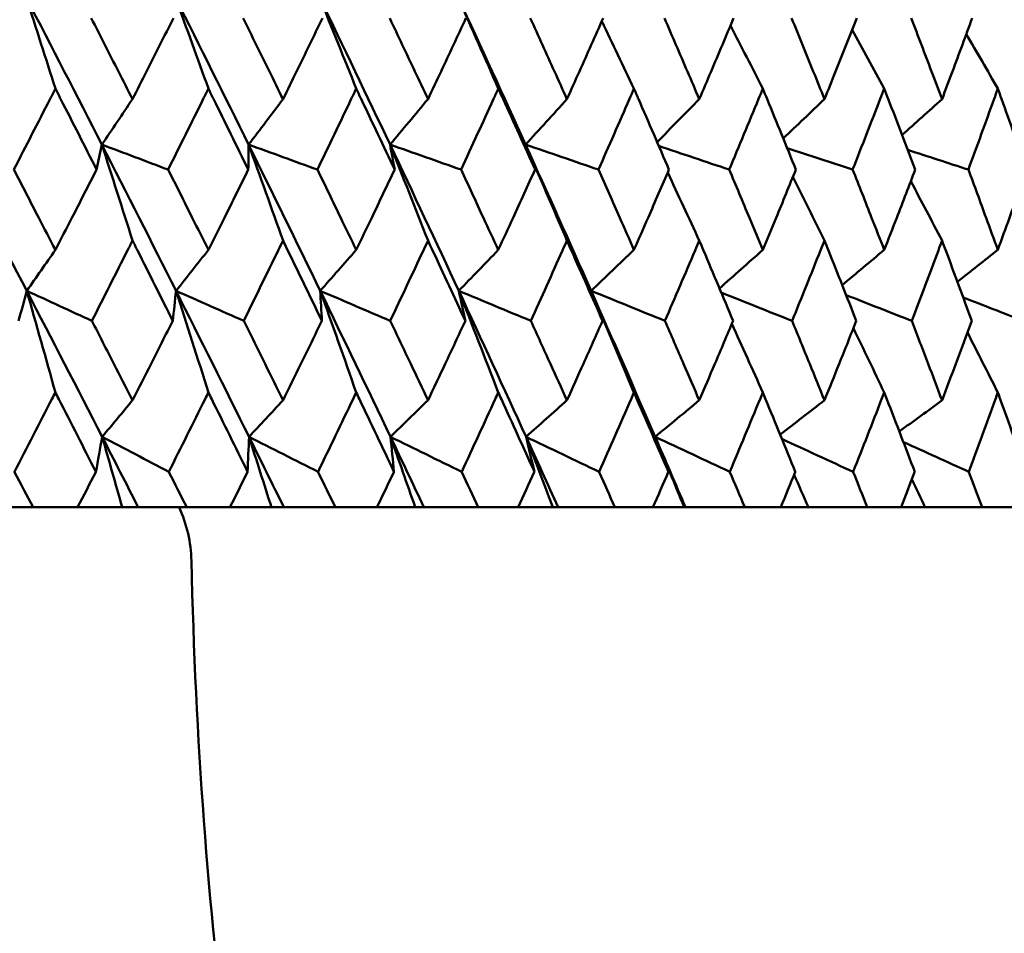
# Model space of a CAD drawing. Header units: millimetres. Extents: x 61 to 1929, y 482 to 2664.
# Tile 14 of 219: x 339 to 346, y 559 to 566. Entities that reach past the tile are written whole.
import ezdxf

# ---------------------------------------------------------------- set-up
doc = ezdxf.new("R2010")
doc.units = ezdxf.units.MM
doc.header["$LTSCALE"] = 10
doc.layers.add('Widoczne (ISO)', color=7, linetype='Continuous', lineweight=50)

msp = doc.modelspace()

# ---------------------------------------------------------------- linework, layer by layer
at = {"layer": 'Widoczne (ISO)'}
for p, q in [((339.1263, 562.2569), (338.795, 562.2569)), ((339.1263, 562.2569), (339.4526, 562.2569)), ((339.7784, 562.2569), (339.4526, 562.2569)), ((339.8961, 562.2569), (339.7784, 562.2569)), ((340.2509, 562.2569), (339.8961, 562.2569)), ((340.2509, 562.2569), (340.5669, 562.2569)), ((340.8703, 562.2569), (340.5669, 562.2569)), ((340.9613, 562.2569), (340.8703, 562.2569)), ((341.3381, 562.2569), (340.9613, 562.2569)), ((341.3381, 562.2569), (341.6426, 562.2569)), ((341.9223, 562.2569), (341.6426, 562.2569)), ((341.9862, 562.2569), (341.9223, 562.2569)), ((342.3836, 562.2569), (341.9862, 562.2569)), ((342.3836, 562.2569), (342.6753, 562.2569)), ((342.9303, 562.2569), (342.6753, 562.2569)), ((342.9669, 562.2569), (342.9303, 562.2569)), ((343.3832, 562.2569), (342.9669, 562.2569)), ((343.3832, 562.2569), (343.6611, 562.2569)), ((343.8903, 562.2569), (343.6611, 562.2569)), ((343.8995, 562.2569), (343.8903, 562.2569)), ((344.3332, 562.2569), (343.8995, 562.2569)), ((344.3332, 562.2569), (344.5961, 562.2569)), ((344.7986, 562.2569), (344.5961, 562.2569)), ((345.2296, 562.2569), (344.7986, 562.2569)), ((345.2296, 562.2569), (345.4764, 562.2569)), ((345.6515, 562.2569), (345.4764, 562.2569)), ((346.0689, 562.2569), (345.6515, 562.2569)), ((346.0689, 562.2569), (346.2988, 562.2569))]:
    msp.add_line(p, q, dxfattribs=at)
msp.add_circle((330.7742, 532.2569), 50, dxfattribs=at)
msp.add_arc((339.2855, 561.8422), 1, 1.31456, 24.49824, dxfattribs=at)
for points in [[(339.2898, 565.3196), (339.2197, 565.5406), (339.1493, 565.7611), (339.0786, 565.981)], [(339.0786, 565.981), (339.2636, 565.6241), (339.4473, 565.2672), (339.6298, 564.9102)], [(340.4093, 565.3196), (340.33, 565.5406), (340.2503, 565.7611), (340.1703, 565.981)], [(340.1703, 565.981), (340.3495, 565.6241), (340.5273, 565.2672), (340.7036, 564.9102)], [(341.4908, 565.3196), (341.4026, 565.5406), (341.3139, 565.7611), (341.2249, 565.981)], [(341.2249, 565.981), (341.3976, 565.6241), (341.5688, 565.2672), (341.7382, 564.9102)], [(342.5299, 565.3196), (342.4332, 565.5406), (342.3359, 565.7611), (342.2383, 565.981)], [(342.2383, 565.981), (342.4039, 565.6241), (342.5676, 565.2672), (342.7296, 564.9102)], [(343.5227, 565.3196), (343.4445, 565.4844), (343.366, 565.6488), (343.2872, 565.8129)], [(344.4652, 565.3196), (344.3866, 565.4737), (344.3078, 565.6275), (344.2287, 565.781)], [(345.3536, 565.3196), (345.2756, 565.4632), (345.1974, 565.6066), (345.119, 565.7497)], [(346.1845, 565.3196), (346.108, 565.4529), (346.0313, 565.586), (345.9543, 565.7189)], [(339.854, 565.2426), (339.7793, 565.1317), (339.7046, 565.0209), (339.6298, 564.9102)], [(340.9551, 565.2426), (340.8713, 565.1317), (340.7875, 565.0209), (340.7036, 564.9102)], [(342.0159, 565.2426), (341.9234, 565.1317), (341.8308, 565.0209), (341.7382, 564.9102)], [(343.0324, 565.2426), (342.9315, 565.1317), (342.8306, 565.0209), (342.7296, 564.9102)], [(344.0005, 565.2426), (343.8977, 565.1379), (343.795, 565.0333), (343.6921, 564.9289)], [(344.9164, 565.2426), (344.8158, 565.1468), (344.7152, 565.051), (344.6146, 564.9554)], [(345.7764, 565.2426), (345.6791, 565.1551), (345.5817, 565.0677), (345.4842, 564.9804)], [(338.521, 564.9102), (338.7087, 564.5536), (338.8953, 564.1969), (339.0806, 563.8404)], [(339.6298, 564.9102), (339.6171, 564.8493), (339.6044, 564.7883), (339.5916, 564.7273)], [(339.854, 564.2082), (339.7797, 564.4428), (339.7049, 564.6768), (339.6298, 564.9102)], [(339.6298, 564.9102), (339.7913, 564.8493), (339.9529, 564.7883), (340.1145, 564.7273)], [(339.6298, 564.9102), (339.812, 564.5536), (339.993, 564.1969), (340.1726, 563.8404)], [(340.7036, 564.9102), (340.7029, 564.8493), (340.7022, 564.7883), (340.7014, 564.7273)], [(340.9551, 564.2082), (340.8717, 564.4428), (340.7878, 564.6768), (340.7036, 564.9102)], [(340.7036, 564.9102), (340.8712, 564.8493), (341.0389, 564.7883), (341.2066, 564.7273)], [(340.7036, 564.9102), (340.8797, 564.5536), (341.0544, 564.1969), (341.2275, 563.8404)], [(342.0159, 564.2082), (341.9238, 564.4428), (341.8313, 564.6768), (341.7382, 564.9102)], [(341.7382, 564.9102), (341.9113, 564.8493), (342.0843, 564.7883), (342.2574, 564.7273)], [(341.7382, 564.9102), (341.9075, 564.5536), (342.0752, 564.1969), (342.2411, 563.8404)], [(341.7382, 564.9102), (341.7495, 564.8493), (341.7608, 564.7883), (341.772, 564.7273)], [(343.0324, 564.2082), (342.932, 564.4428), (342.831, 564.6768), (342.7296, 564.9102)], [(342.7296, 564.9102), (342.9074, 564.8493), (343.0851, 564.7883), (343.2629, 564.7273)], [(342.7296, 564.9102), (342.8914, 564.5536), (343.0514, 564.1969), (343.2095, 563.8404)], [(342.7296, 564.9102), (342.7528, 564.8493), (342.776, 564.7883), (342.7992, 564.7273)], [(343.7046, 564.8999), (343.8761, 564.8424), (344.0477, 564.7849), (344.2192, 564.7273)], [(344.6432, 564.8852), (344.8029, 564.8326), (344.9626, 564.78), (345.1224, 564.7273)], [(345.526, 564.8712), (345.6736, 564.8233), (345.8213, 564.7753), (345.9689, 564.7273)], [(344.0005, 564.2082), (343.9238, 564.3743), (343.8468, 564.5401), (343.7695, 564.7056)], [(344.9164, 564.2082), (344.8396, 564.3636), (344.7626, 564.5188), (344.6854, 564.6737)], [(345.7764, 564.2082), (345.7006, 564.3531), (345.6245, 564.4977), (345.5481, 564.6421)], [(339.2898, 564.1399), (339.2201, 564.0399), (339.1504, 563.9401), (339.0806, 563.8404)], [(340.4093, 564.1399), (340.3304, 564.0399), (340.2515, 563.9401), (340.1726, 563.8404)], [(341.4908, 564.1399), (341.403, 564.0399), (341.3153, 563.9401), (341.2275, 563.8404)], [(342.5299, 564.1399), (342.4337, 564.0399), (342.3374, 563.9401), (342.2411, 563.8404)], [(343.5227, 564.1399), (343.4184, 564.0399), (343.314, 563.9401), (343.2095, 563.8404)], [(344.4652, 564.1399), (344.3596, 564.0458), (344.254, 563.9517), (344.1484, 563.8578)], [(345.3536, 564.1399), (345.2511, 564.054), (345.1485, 563.9683), (345.0459, 563.8826)], [(346.1845, 564.1399), (346.086, 564.0618), (345.9875, 563.9839), (345.8889, 563.906)], [(339.0806, 563.8404), (339.0608, 563.7672), (339.0409, 563.694), (339.0209, 563.6208)], [(339.0806, 563.8404), (339.2393, 563.7672), (339.3981, 563.694), (339.5569, 563.6208)], [(339.0806, 563.8404), (339.2658, 563.4842), (339.4497, 563.1282), (339.6324, 562.7723)], [(339.2898, 563.0972), (339.2205, 563.3456), (339.1507, 563.5933), (339.0806, 563.8404)], [(340.1726, 563.8404), (340.1647, 563.7672), (340.1567, 563.694), (340.1487, 563.6208)], [(340.1726, 563.8404), (340.3376, 563.7672), (340.5027, 563.694), (340.6678, 563.6208)], [(340.1726, 563.8404), (340.352, 563.4842), (340.53, 563.1282), (340.7065, 562.7723)], [(340.4093, 563.0972), (340.3309, 563.3456), (340.252, 563.5933), (340.1726, 563.8404)], [(341.2275, 563.8404), (341.3982, 563.7672), (341.5689, 563.694), (341.7397, 563.6208)], [(341.2275, 563.8404), (341.4004, 563.4842), (341.5717, 563.1282), (341.7415, 562.7723)], [(341.4908, 563.0972), (341.4035, 563.3456), (341.3158, 563.5933), (341.2275, 563.8404)], [(341.2275, 563.8404), (341.2316, 563.7672), (341.2356, 563.694), (341.2395, 563.6208)], [(342.2411, 563.8404), (342.4168, 563.7672), (342.5925, 563.694), (342.7683, 563.6208)], [(342.2411, 563.8404), (342.4069, 563.4842), (342.5709, 563.1282), (342.7331, 562.7723)], [(342.5299, 563.0972), (342.4342, 563.3456), (342.338, 563.5933), (342.2411, 563.8404)], [(342.2411, 563.8404), (342.2572, 563.7672), (342.2731, 563.694), (342.289, 563.6208)], [(343.2095, 563.8404), (343.3895, 563.7672), (343.5695, 563.694), (343.7495, 563.6208)], [(343.2095, 563.8404), (343.3674, 563.4842), (343.5235, 563.1282), (343.6776, 562.7723)], [(343.5227, 563.0972), (343.4189, 563.3456), (343.3145, 563.5933), (343.2095, 563.8404)], [(343.2095, 563.8404), (343.2374, 563.7672), (343.2653, 563.694), (343.2931, 563.6208)], [(344.1612, 563.8275), (344.334, 563.7586), (344.5068, 563.6897), (344.6796, 563.6208)], [(345.075, 563.8092), (345.2349, 563.7464), (345.3948, 563.6836), (345.5547, 563.6208)], [(345.9311, 563.7918), (346.0779, 563.7348), (346.2248, 563.6778), (346.3716, 563.6208)], [(344.4652, 563.0972), (344.39, 563.2648), (344.3144, 563.4321), (344.2386, 563.5992)], [(345.3536, 563.0972), (345.2786, 563.2541), (345.2034, 563.4107), (345.1279, 563.567)], [(346.1845, 563.0972), (346.1107, 563.2434), (346.0366, 563.3893), (345.9622, 563.5351)], [(339.854, 563.0395), (339.7802, 562.9503), (339.7063, 562.8613), (339.6324, 562.7723)], [(340.9551, 563.0395), (340.8722, 562.9503), (340.7894, 562.8613), (340.7065, 562.7723)], [(342.0159, 563.0395), (341.9244, 562.9503), (341.833, 562.8613), (341.7415, 562.7723)], [(343.0324, 563.0395), (342.9327, 562.9503), (342.8329, 562.8613), (342.7331, 562.7723)], [(344.0005, 563.0395), (343.8929, 562.9503), (343.7852, 562.8613), (343.6776, 562.7723)], [(344.9164, 563.0395), (344.8083, 562.9557), (344.7002, 562.8721), (344.592, 562.7885)], [(345.7764, 563.0395), (345.6723, 562.9634), (345.5681, 562.8874), (345.4638, 562.8114)], [(339.6324, 562.7723), (339.6171, 562.687), (339.6017, 562.6016), (339.5862, 562.5162)], [(339.7784, 562.2569), (339.73, 562.429), (339.6813, 562.6008), (339.6324, 562.7723)], [(339.6324, 562.7723), (339.7948, 562.687), (339.9573, 562.6016), (340.1198, 562.5162)], [(339.6324, 562.7723), (339.7206, 562.6005), (339.8085, 562.4286), (339.8961, 562.2569)], [(340.7065, 562.7723), (340.7032, 562.687), (340.6997, 562.6016), (340.6962, 562.5162)], [(340.8703, 562.2569), (340.8159, 562.429), (340.7613, 562.6008), (340.7065, 562.7723)], [(340.7065, 562.7723), (340.8749, 562.687), (341.0432, 562.6016), (341.2117, 562.5162)], [(340.7065, 562.7723), (340.7918, 562.6005), (340.8767, 562.4286), (340.9613, 562.2569)], [(341.9223, 562.2569), (341.8623, 562.429), (341.802, 562.6008), (341.7415, 562.7723)], [(341.7415, 562.7723), (341.915, 562.687), (342.0887, 562.6016), (342.2623, 562.5162)], [(341.7415, 562.7723), (341.7501, 562.687), (341.7586, 562.6016), (341.767, 562.5162)], [(341.7415, 562.7723), (341.8234, 562.6005), (341.905, 562.4286), (341.9862, 562.2569)], [(342.9303, 562.2569), (342.8648, 562.429), (342.7991, 562.6008), (342.7331, 562.7723)], [(342.7331, 562.7723), (342.9113, 562.687), (343.0894, 562.6016), (343.2676, 562.5162)], [(342.7331, 562.7723), (342.7536, 562.687), (342.7741, 562.6016), (342.7944, 562.5162)], [(342.7331, 562.7723), (342.8115, 562.6005), (342.8894, 562.4286), (342.9669, 562.2569)], [(343.8903, 562.2569), (343.8197, 562.429), (343.7488, 562.6008), (343.6776, 562.7723)], [(343.6776, 562.7723), (343.8596, 562.687), (344.0416, 562.6016), (344.2236, 562.5162)], [(343.6776, 562.7723), (343.7099, 562.687), (343.7422, 562.6016), (343.7744, 562.5162)], [(343.6776, 562.7723), (343.752, 562.6005), (343.826, 562.4286), (343.8995, 562.2569)], [(344.605, 562.7567), (344.7788, 562.6766), (344.9527, 562.5964), (345.1265, 562.5162)], [(345.4933, 562.7345), (345.6532, 562.6617), (345.813, 562.589), (345.9728, 562.5162)], [(344.7986, 562.2569), (344.7638, 562.3361), (344.729, 562.4153), (344.6941, 562.4944)], [(345.6515, 562.2569), (345.6197, 562.3253), (345.5878, 562.3937), (345.5558, 562.462)]]:
    msp.add_open_spline(points, degree=3, dxfattribs=at)
for points, knots in [([(339.5525, 565.8348), (339.6188, 565.7051), (339.6849, 565.5754), (339.7853, 565.378), (339.8197, 565.3103), (339.854, 565.2426)], [0.01681985, 0.01681985, 0.01681985, 0.01681985, 0.06159108, 0.06159108, 0.08495433, 0.08495433, 0.08495433, 0.08495433]), ([(339.854, 565.2426), (339.8884, 565.3103), (339.9226, 565.378), (340.0224, 565.5753), (340.0878, 565.7051), (340.153, 565.8348)], [0.03825175, 0.03825175, 0.03825175, 0.03825175, 0.06160817, 0.06160817, 0.10638617, 0.10638617, 0.10638617, 0.10638617]), ([(340.6635, 565.8348), (340.7277, 565.7051), (340.7916, 565.5754), (340.8887, 565.378), (340.9219, 565.3103), (340.9551, 565.2426)], [0.01681985, 0.01681985, 0.01681985, 0.01681985, 0.06159108, 0.06159108, 0.08495433, 0.08495433, 0.08495433, 0.08495433]), ([(340.9551, 565.2426), (340.9882, 565.3103), (341.0213, 565.378), (341.1177, 565.5753), (341.1808, 565.7051), (341.2437, 565.8348)], [0.03825175, 0.03825175, 0.03825175, 0.03825175, 0.06160817, 0.06160817, 0.10638617, 0.10638617, 0.10638617, 0.10638617]), ([(341.7356, 565.8348), (341.7973, 565.7051), (341.8588, 565.5754), (341.9521, 565.378), (341.984, 565.3103), (342.0159, 565.2426)], [0.01681985, 0.01681985, 0.01681985, 0.01681985, 0.06159108, 0.06159108, 0.08495433, 0.08495433, 0.08495433, 0.08495433]), ([(342.0159, 565.2426), (342.0478, 565.3103), (342.0795, 565.378), (342.1721, 565.5753), (342.2327, 565.7051), (342.293, 565.8348)], [0.03825175, 0.03825175, 0.03825175, 0.03825175, 0.06160817, 0.06160817, 0.10638617, 0.10638617, 0.10638617, 0.10638617]), ([(342.7643, 565.8348), (342.8234, 565.7051), (342.8822, 565.5754), (342.9714, 565.378), (343.0019, 565.3103), (343.0324, 565.2426)], [0.01681985, 0.01681985, 0.01681985, 0.01681985, 0.06159108, 0.06159108, 0.08495433, 0.08495433, 0.08495433, 0.08495433]), ([(343.0324, 565.2426), (343.0628, 565.3103), (343.0932, 565.378), (343.1815, 565.5753), (343.2394, 565.7051), (343.2969, 565.8348)], [0.03825175, 0.03825175, 0.03825175, 0.03825175, 0.06160817, 0.06160817, 0.10638617, 0.10638617, 0.10638617, 0.10638617]), ([(343.7458, 565.8348), (343.802, 565.7051), (343.8579, 565.5754), (343.9426, 565.378), (343.9716, 565.3103), (344.0005, 565.2426)], [0.01681985, 0.01681985, 0.01681985, 0.01681985, 0.06159108, 0.06159108, 0.08495433, 0.08495433, 0.08495433, 0.08495433]), ([(344.0005, 565.2426), (344.0294, 565.3103), (344.0582, 565.378), (344.142, 565.5753), (344.1968, 565.7051), (344.2514, 565.8348)], [0.03825175, 0.03825175, 0.03825175, 0.03825175, 0.06160817, 0.06160817, 0.10638617, 0.10638617, 0.10638617, 0.10638617]), ([(344.6761, 565.8348), (344.7291, 565.7051), (344.7819, 565.5754), (344.8618, 565.378), (344.8891, 565.3103), (344.9164, 565.2426)], [0.01681985, 0.01681985, 0.01681985, 0.01681985, 0.06159108, 0.06159108, 0.08495433, 0.08495433, 0.08495433, 0.08495433]), ([(344.9164, 565.2426), (344.9436, 565.3103), (344.9708, 565.378), (345.0497, 565.5753), (345.1013, 565.7051), (345.1527, 565.8348)], [0.03825175, 0.03825175, 0.03825175, 0.03825175, 0.06160817, 0.06160817, 0.10638617, 0.10638617, 0.10638617, 0.10638617]), ([(345.5514, 565.8348), (345.6012, 565.7051), (345.6506, 565.5754), (345.7254, 565.378), (345.751, 565.3103), (345.7764, 565.2426)], [0.01681985, 0.01681985, 0.01681985, 0.01681985, 0.06159108, 0.06159108, 0.08495433, 0.08495433, 0.08495433, 0.08495433]), ([(345.7764, 565.2426), (345.8019, 565.3103), (345.8273, 565.378), (345.9011, 565.5753), (345.9493, 565.7051), (345.9972, 565.8348)], [0.03825175, 0.03825175, 0.03825175, 0.03825175, 0.06160817, 0.06160817, 0.10638617, 0.10638617, 0.10638617, 0.10638617]), ([(339.2898, 565.3196), (339.2769, 565.2945), (339.2641, 565.2693), (339.163, 565.0719), (339.0745, 564.8996), (338.9857, 564.7273)], [0.07597559, 0.07597559, 0.07597559, 0.07597559, 0.08464777, 0.08464777, 0.14401425, 0.14401425, 0.14401425, 0.14401425]), ([(339.5916, 564.7273), (339.5042, 564.8995), (339.4165, 565.0717), (339.3156, 565.2692), (339.3027, 565.2944), (339.2898, 565.3196)], [0.02530969, 0.02530969, 0.02530969, 0.02530969, 0.08465152, 0.08465152, 0.09334823, 0.09334823, 0.09334823, 0.09334823]), ([(340.4093, 565.3196), (340.3968, 565.2945), (340.3844, 565.2693), (340.2864, 565.0719), (340.2007, 564.8996), (340.1145, 564.7273)], [0.07597559, 0.07597559, 0.07597559, 0.07597559, 0.08464777, 0.08464777, 0.14401425, 0.14401425, 0.14401425, 0.14401425]), ([(340.7014, 564.7273), (340.6169, 564.8995), (340.532, 565.0717), (340.4343, 565.2692), (340.4218, 565.2944), (340.4093, 565.3196)], [0.02530969, 0.02530969, 0.02530969, 0.02530969, 0.08465152, 0.08465152, 0.09334823, 0.09334823, 0.09334823, 0.09334823]), ([(341.4908, 565.3196), (341.4788, 565.2945), (341.4667, 565.2693), (341.3724, 565.0719), (341.2896, 564.8996), (341.2066, 564.7273)], [0.07597559, 0.07597559, 0.07597559, 0.07597559, 0.08464777, 0.08464777, 0.14401425, 0.14401425, 0.14401425, 0.14401425]), ([(341.772, 564.7273), (341.6907, 564.8995), (341.609, 565.0717), (341.5148, 565.2692), (341.5028, 565.2944), (341.4908, 565.3196)], [0.02530969, 0.02530969, 0.02530969, 0.02530969, 0.08465152, 0.08465152, 0.09334823, 0.09334823, 0.09334823, 0.09334823]), ([(342.5299, 565.3196), (342.5184, 565.2945), (342.5069, 565.2693), (342.4165, 565.0719), (342.3371, 564.8996), (342.2574, 564.7273)], [0.07597559, 0.07597559, 0.07597559, 0.07597559, 0.08464777, 0.08464777, 0.14401425, 0.14401425, 0.14401425, 0.14401425]), ([(342.7992, 564.7273), (342.7214, 564.8995), (342.6432, 565.0717), (342.553, 565.2692), (342.5415, 565.2944), (342.5299, 565.3196)], [0.02530969, 0.02530969, 0.02530969, 0.02530969, 0.08465152, 0.08465152, 0.09334823, 0.09334823, 0.09334823, 0.09334823]), ([(343.5227, 565.3196), (343.5117, 565.2945), (343.5008, 565.2693), (343.4146, 565.0719), (343.339, 564.8996), (343.2629, 564.7273)], [0.07597559, 0.07597559, 0.07597559, 0.07597559, 0.08464777, 0.08464777, 0.14401425, 0.14401425, 0.14401425, 0.14401425]), ([(343.7789, 564.7273), (343.705, 564.8995), (343.6305, 565.0717), (343.5447, 565.2692), (343.5337, 565.2944), (343.5227, 565.3196)], [0.02530969, 0.02530969, 0.02530969, 0.02530969, 0.08465152, 0.08465152, 0.09334823, 0.09334823, 0.09334823, 0.09334823]), ([(344.4652, 565.3196), (344.4548, 565.2945), (344.4444, 565.2693), (344.3629, 565.0719), (344.2913, 564.8996), (344.2192, 564.7273)], [0.07597559, 0.07597559, 0.07597559, 0.07597559, 0.08464777, 0.08464777, 0.14401425, 0.14401425, 0.14401425, 0.14401425]), ([(344.7073, 564.7273), (344.6375, 564.8995), (344.5672, 565.0717), (344.486, 565.2692), (344.4756, 565.2944), (344.4652, 565.3196)], [0.02530969, 0.02530969, 0.02530969, 0.02530969, 0.08465152, 0.08465152, 0.09334823, 0.09334823, 0.09334823, 0.09334823]), ([(345.3536, 565.3196), (345.3439, 565.2945), (345.3341, 565.2693), (345.2575, 565.0719), (345.1902, 564.8996), (345.1224, 564.7273)], [0.07597559, 0.07597559, 0.07597559, 0.07597559, 0.08464777, 0.08464777, 0.14401425, 0.14401425, 0.14401425, 0.14401425]), ([(345.5808, 564.7273), (345.5153, 564.8995), (345.4494, 565.0717), (345.3731, 565.2692), (345.3634, 565.2944), (345.3536, 565.3196)], [0.02530969, 0.02530969, 0.02530969, 0.02530969, 0.08465152, 0.08465152, 0.09334823, 0.09334823, 0.09334823, 0.09334823]), ([(346.1845, 565.3196), (346.1754, 565.2945), (346.1663, 565.2693), (346.095, 565.0719), (346.0322, 564.8996), (345.9689, 564.7273)], [0.07597559, 0.07597559, 0.07597559, 0.07597559, 0.08464777, 0.08464777, 0.14401425, 0.14401425, 0.14401425, 0.14401425]), ([(346.3958, 564.7273), (346.335, 564.8995), (346.2736, 565.0717), (346.2027, 565.2692), (346.1936, 565.2944), (346.1845, 565.3196)], [0.02530969, 0.02530969, 0.02530969, 0.02530969, 0.08465152, 0.08465152, 0.09334823, 0.09334823, 0.09334823, 0.09334823]), ([(338.9857, 564.7273), (339.0466, 564.61), (339.1075, 564.4926), (339.2088, 564.2968), (339.2493, 564.2184), (339.2898, 564.1399)], [0.02104899, 0.02104899, 0.02104899, 0.02104899, 0.0615671, 0.0615671, 0.08866561, 0.08866561, 0.08866561, 0.08866561]), ([(339.2898, 564.1399), (339.3303, 564.2183), (339.3707, 564.2968), (339.4714, 564.4926), (339.5316, 564.61), (339.5916, 564.7273)], [0.03448054, 0.03448054, 0.03448054, 0.03448054, 0.06157222, 0.06157222, 0.10209717, 0.10209717, 0.10209717, 0.10209717]), ([(340.1145, 564.7273), (340.1737, 564.61), (340.2326, 564.4926), (340.3308, 564.2968), (340.3701, 564.2184), (340.4093, 564.1399)], [0.02104899, 0.02104899, 0.02104899, 0.02104899, 0.0615671, 0.0615671, 0.08866561, 0.08866561, 0.08866561, 0.08866561]), ([(340.4093, 564.1399), (340.4485, 564.2183), (340.4876, 564.2968), (340.5851, 564.4926), (340.6433, 564.61), (340.7014, 564.7273)], [0.03448054, 0.03448054, 0.03448054, 0.03448054, 0.06157222, 0.06157222, 0.10209717, 0.10209717, 0.10209717, 0.10209717]), ([(341.2066, 564.7273), (341.2636, 564.61), (341.3205, 564.4926), (341.4151, 564.2968), (341.453, 564.2184), (341.4908, 564.1399)], [0.02104899, 0.02104899, 0.02104899, 0.02104899, 0.0615671, 0.0615671, 0.08866561, 0.08866561, 0.08866561, 0.08866561]), ([(341.4908, 564.1399), (341.5285, 564.2183), (341.5662, 564.2968), (341.6601, 564.4926), (341.7161, 564.61), (341.772, 564.7273)], [0.03448054, 0.03448054, 0.03448054, 0.03448054, 0.06157222, 0.06157222, 0.10209717, 0.10209717, 0.10209717, 0.10209717]), ([(342.2574, 564.7273), (342.3121, 564.61), (342.3667, 564.4926), (342.4574, 564.2968), (342.4937, 564.2184), (342.5299, 564.1399)], [0.02104899, 0.02104899, 0.02104899, 0.02104899, 0.0615671, 0.0615671, 0.08866561, 0.08866561, 0.08866561, 0.08866561]), ([(342.5299, 564.1399), (342.5661, 564.2183), (342.6022, 564.2968), (342.6921, 564.4926), (342.7457, 564.61), (342.7992, 564.7273)], [0.03448054, 0.03448054, 0.03448054, 0.03448054, 0.06157222, 0.06157222, 0.10209717, 0.10209717, 0.10209717, 0.10209717]), ([(343.2629, 564.7273), (343.3152, 564.61), (343.3672, 564.4926), (343.4537, 564.2968), (343.4882, 564.2184), (343.5227, 564.1399)], [0.02104899, 0.02104899, 0.02104899, 0.02104899, 0.0615671, 0.0615671, 0.08866561, 0.08866561, 0.08866561, 0.08866561]), ([(343.5227, 564.1399), (343.5572, 564.2183), (343.5915, 564.2968), (343.6771, 564.4926), (343.7281, 564.61), (343.7789, 564.7273)], [0.03448054, 0.03448054, 0.03448054, 0.03448054, 0.06157222, 0.06157222, 0.10209717, 0.10209717, 0.10209717, 0.10209717]), ([(344.2192, 564.7273), (344.2687, 564.61), (344.318, 564.4926), (344.3998, 564.2968), (344.4325, 564.2184), (344.4652, 564.1399)], [0.02104899, 0.02104899, 0.02104899, 0.02104899, 0.0615671, 0.0615671, 0.08866561, 0.08866561, 0.08866561, 0.08866561]), ([(344.4652, 564.1399), (344.4978, 564.2183), (344.5303, 564.2968), (344.6111, 564.4926), (344.6594, 564.61), (344.7073, 564.7273)], [0.03448054, 0.03448054, 0.03448054, 0.03448054, 0.06157222, 0.06157222, 0.10209717, 0.10209717, 0.10209717, 0.10209717]), ([(345.1224, 564.7273), (345.1689, 564.61), (345.2153, 564.4926), (345.2922, 564.2968), (345.323, 564.2184), (345.3536, 564.1399)], [0.02104899, 0.02104899, 0.02104899, 0.02104899, 0.0615671, 0.0615671, 0.08866561, 0.08866561, 0.08866561, 0.08866561]), ([(345.3536, 564.1399), (345.3842, 564.2183), (345.4147, 564.2968), (345.4906, 564.4926), (345.5358, 564.61), (345.5808, 564.7273)], [0.03448054, 0.03448054, 0.03448054, 0.03448054, 0.06157222, 0.06157222, 0.10209717, 0.10209717, 0.10209717, 0.10209717]), ([(345.9689, 564.7273), (346.0124, 564.61), (346.0556, 564.4926), (346.1273, 564.2968), (346.156, 564.2184), (346.1845, 564.1399)], [0.02104899, 0.02104899, 0.02104899, 0.02104899, 0.0615671, 0.0615671, 0.08866561, 0.08866561, 0.08866561, 0.08866561]), ([(346.1845, 564.1399), (346.213, 564.2183), (346.2414, 564.2968), (346.312, 564.4926), (346.354, 564.61), (346.3958, 564.7273)], [0.03448054, 0.03448054, 0.03448054, 0.03448054, 0.06157222, 0.06157222, 0.10209717, 0.10209717, 0.10209717, 0.10209717]), ([(339.854, 564.2082), (339.8419, 564.184), (339.8297, 564.1599), (339.7309, 563.9641), (339.6441, 563.7924), (339.5569, 563.6208)], [0.0806421, 0.0806421, 0.0806421, 0.0806421, 0.08897282, 0.08897282, 0.14811965, 0.14811965, 0.14811965, 0.14811965]), ([(340.1487, 563.6208), (340.063, 563.7923), (339.977, 563.9639), (339.8785, 564.1597), (339.8663, 564.1839), (339.854, 564.2082)], [0.02983351, 0.02983351, 0.02983351, 0.02983351, 0.0889495, 0.0889495, 0.09731113, 0.09731113, 0.09731113, 0.09731113]), ([(340.9551, 564.2082), (340.9433, 564.184), (340.9315, 564.1599), (340.8361, 563.9641), (340.7521, 563.7924), (340.6678, 563.6208)], [0.0806421, 0.0806421, 0.0806421, 0.0806421, 0.08897282, 0.08897282, 0.14811965, 0.14811965, 0.14811965, 0.14811965]), ([(341.2395, 563.6208), (341.1569, 563.7923), (341.0738, 563.9639), (340.9787, 564.1597), (340.9669, 564.1839), (340.9551, 564.2082)], [0.02983351, 0.02983351, 0.02983351, 0.02983351, 0.0889495, 0.0889495, 0.09731113, 0.09731113, 0.09731113, 0.09731113]), ([(342.0159, 564.2082), (342.0046, 564.184), (341.9933, 564.1599), (341.9016, 563.9641), (341.8208, 563.7924), (341.7397, 563.6208)], [0.0806421, 0.0806421, 0.0806421, 0.0806421, 0.08897282, 0.08897282, 0.14811965, 0.14811965, 0.14811965, 0.14811965]), ([(342.289, 563.6208), (342.2097, 563.7923), (342.13, 563.9639), (342.0386, 564.1597), (342.0272, 564.1839), (342.0159, 564.2082)], [0.02983351, 0.02983351, 0.02983351, 0.02983351, 0.0889495, 0.0889495, 0.09731113, 0.09731113, 0.09731113, 0.09731113]), ([(343.0324, 564.2082), (343.0216, 564.184), (343.0108, 564.1599), (342.9232, 563.9641), (342.8459, 563.7924), (342.7683, 563.6208)], [0.0806421, 0.0806421, 0.0806421, 0.0806421, 0.08897282, 0.08897282, 0.14811965, 0.14811965, 0.14811965, 0.14811965]), ([(343.2931, 563.6208), (343.2175, 563.7923), (343.1414, 563.9639), (343.054, 564.1597), (343.0432, 564.1839), (343.0324, 564.2082)], [0.02983351, 0.02983351, 0.02983351, 0.02983351, 0.0889495, 0.0889495, 0.09731113, 0.09731113, 0.09731113, 0.09731113]), ([(344.0005, 564.2082), (343.9902, 564.184), (343.98, 564.1599), (343.8968, 563.9641), (343.8234, 563.7924), (343.7495, 563.6208)], [0.0806421, 0.0806421, 0.0806421, 0.0806421, 0.08897282, 0.08897282, 0.14811965, 0.14811965, 0.14811965, 0.14811965]), ([(344.2478, 563.6208), (344.1761, 563.7923), (344.1039, 563.9639), (344.021, 564.1597), (344.0108, 564.1839), (344.0005, 564.2082)], [0.02983351, 0.02983351, 0.02983351, 0.02983351, 0.0889495, 0.0889495, 0.09731113, 0.09731113, 0.09731113, 0.09731113]), ([(344.9164, 564.2082), (344.9067, 564.184), (344.897, 564.1599), (344.8186, 563.9641), (344.7493, 563.7924), (344.6796, 563.6208)], [0.0806421, 0.0806421, 0.0806421, 0.0806421, 0.08897282, 0.08897282, 0.14811965, 0.14811965, 0.14811965, 0.14811965]), ([(345.1493, 563.6208), (345.0818, 563.7923), (345.0139, 563.9639), (344.9358, 564.1597), (344.9261, 564.1839), (344.9164, 564.2082)], [0.02983351, 0.02983351, 0.02983351, 0.02983351, 0.0889495, 0.0889495, 0.09731113, 0.09731113, 0.09731113, 0.09731113]), ([(345.7764, 564.2082), (345.7674, 564.184), (345.7584, 564.1599), (345.685, 563.9641), (345.6201, 563.7924), (345.5547, 563.6208)], [0.0806421, 0.0806421, 0.0806421, 0.0806421, 0.08897282, 0.08897282, 0.14811965, 0.14811965, 0.14811965, 0.14811965]), ([(345.994, 563.6208), (345.9311, 563.7923), (345.8676, 563.9639), (345.7946, 564.1597), (345.7855, 564.1839), (345.7764, 564.2082)], [0.02983351, 0.02983351, 0.02983351, 0.02983351, 0.0889495, 0.0889495, 0.09731113, 0.09731113, 0.09731113, 0.09731113]), ([(339.5569, 563.6208), (339.6107, 563.516), (339.6643, 563.4111), (339.7634, 563.2173), (339.8087, 563.1284), (339.854, 563.0395)], [0.02528165, 0.02528165, 0.02528165, 0.02528165, 0.06150593, 0.06150593, 0.09223152, 0.09223152, 0.09223152, 0.09223152]), ([(339.854, 563.0395), (339.8993, 563.1284), (339.9445, 563.2173), (340.0428, 563.4111), (340.0958, 563.5159), (340.1487, 563.6208)], [0.03078053, 0.03078053, 0.03078053, 0.03078053, 0.06149921, 0.06149921, 0.09773041, 0.09773041, 0.09773041, 0.09773041]), ([(340.6678, 563.6208), (340.7198, 563.516), (340.7717, 563.4111), (340.8675, 563.2173), (340.9113, 563.1284), (340.9551, 563.0395)], [0.02528165, 0.02528165, 0.02528165, 0.02528165, 0.06150593, 0.06150593, 0.09223152, 0.09223152, 0.09223152, 0.09223152]), ([(340.9551, 563.0395), (340.9988, 563.1284), (341.0424, 563.2173), (341.1373, 563.4111), (341.1885, 563.5159), (341.2395, 563.6208)], [0.03078053, 0.03078053, 0.03078053, 0.03078053, 0.06149921, 0.06149921, 0.09773041, 0.09773041, 0.09773041, 0.09773041]), ([(341.7397, 563.6208), (341.7897, 563.516), (341.8397, 563.4111), (341.9317, 563.2173), (341.9738, 563.1284), (342.0159, 563.0395)], [0.02528165, 0.02528165, 0.02528165, 0.02528165, 0.06150593, 0.06150593, 0.09223152, 0.09223152, 0.09223152, 0.09223152]), ([(342.0159, 563.0395), (342.0579, 563.1284), (342.0998, 563.2173), (342.1909, 563.4111), (342.2401, 563.5159), (342.289, 563.6208)], [0.03078053, 0.03078053, 0.03078053, 0.03078053, 0.06149921, 0.06149921, 0.09773041, 0.09773041, 0.09773041, 0.09773041]), ([(342.7683, 563.6208), (342.8162, 563.516), (342.8639, 563.4111), (342.9519, 563.2173), (342.9922, 563.1284), (343.0324, 563.0395)], [0.02528165, 0.02528165, 0.02528165, 0.02528165, 0.06150593, 0.06150593, 0.09223152, 0.09223152, 0.09223152, 0.09223152]), ([(343.0324, 563.0395), (343.0725, 563.1284), (343.1126, 563.2173), (343.1995, 563.4111), (343.2464, 563.5159), (343.2931, 563.6208)], [0.03078053, 0.03078053, 0.03078053, 0.03078053, 0.06149921, 0.06149921, 0.09773041, 0.09773041, 0.09773041, 0.09773041]), ([(343.7495, 563.6208), (343.7951, 563.516), (343.8405, 563.4111), (343.9241, 563.2173), (343.9623, 563.1284), (344.0005, 563.0395)], [0.02528165, 0.02528165, 0.02528165, 0.02528165, 0.06150593, 0.06150593, 0.09223152, 0.09223152, 0.09223152, 0.09223152]), ([(344.0005, 563.0395), (344.0386, 563.1284), (344.0766, 563.2173), (344.1591, 563.4111), (344.2035, 563.5159), (344.2478, 563.6208)], [0.03078053, 0.03078053, 0.03078053, 0.03078053, 0.06149921, 0.06149921, 0.09773041, 0.09773041, 0.09773041, 0.09773041]), ([(344.6796, 563.6208), (344.7226, 563.516), (344.7655, 563.4111), (344.8443, 563.2173), (344.8804, 563.1284), (344.9164, 563.0395)], [0.02528165, 0.02528165, 0.02528165, 0.02528165, 0.06150593, 0.06150593, 0.09223152, 0.09223152, 0.09223152, 0.09223152]), ([(344.9164, 563.0395), (344.9523, 563.1284), (344.9881, 563.2173), (345.0658, 563.4111), (345.1076, 563.5159), (345.1493, 563.6208)], [0.03078053, 0.03078053, 0.03078053, 0.03078053, 0.06149921, 0.06149921, 0.09773041, 0.09773041, 0.09773041, 0.09773041]), ([(345.5547, 563.6208), (345.5951, 563.516), (345.6352, 563.4111), (345.7091, 563.2173), (345.7428, 563.1284), (345.7764, 563.0395)], [0.02528165, 0.02528165, 0.02528165, 0.02528165, 0.06150593, 0.06150593, 0.09223152, 0.09223152, 0.09223152, 0.09223152]), ([(345.7764, 563.0395), (345.8101, 563.1284), (345.8435, 563.2173), (345.9161, 563.4111), (345.9552, 563.5159), (345.994, 563.6208)], [0.03078053, 0.03078053, 0.03078053, 0.03078053, 0.06149921, 0.06149921, 0.09773041, 0.09773041, 0.09773041, 0.09773041]), ([(339.2898, 563.0972), (339.2815, 563.081), (339.2732, 563.0647), (339.174, 562.871), (339.0827, 562.6936), (338.9911, 562.5162)], [0.0853813, 0.0853813, 0.0853813, 0.0853813, 0.09097809, 0.09097809, 0.15214536, 0.15214536, 0.15214536, 0.15214536]), ([(339.5862, 562.5162), (339.4961, 562.6935), (339.4056, 562.8708), (339.3065, 563.0645), (339.2982, 563.0809), (339.2898, 563.0972)], [0.0297954, 0.0297954, 0.0297954, 0.0297954, 0.09092493, 0.09092493, 0.09655955, 0.09655955, 0.09655955, 0.09655955]), ([(340.4093, 563.0972), (340.4013, 563.081), (340.3932, 563.0647), (340.2971, 562.871), (340.2086, 562.6936), (340.1198, 562.5162)], [0.0853813, 0.0853813, 0.0853813, 0.0853813, 0.09097809, 0.09097809, 0.15214536, 0.15214536, 0.15214536, 0.15214536]), ([(340.6962, 562.5162), (340.609, 562.6935), (340.5215, 562.8708), (340.4255, 563.0645), (340.4174, 563.0809), (340.4093, 563.0972)], [0.0297954, 0.0297954, 0.0297954, 0.0297954, 0.09092493, 0.09092493, 0.09655955, 0.09655955, 0.09655955, 0.09655955]), ([(341.4908, 563.0972), (341.483, 563.081), (341.4752, 563.0647), (341.3826, 562.871), (341.2974, 562.6936), (341.2117, 562.5162)], [0.0853813, 0.0853813, 0.0853813, 0.0853813, 0.09097809, 0.09097809, 0.15214536, 0.15214536, 0.15214536, 0.15214536]), ([(341.767, 562.5162), (341.6831, 562.6935), (341.5988, 562.8708), (341.5064, 563.0645), (341.4986, 563.0809), (341.4908, 563.0972)], [0.0297954, 0.0297954, 0.0297954, 0.0297954, 0.09092493, 0.09092493, 0.09655955, 0.09655955, 0.09655955, 0.09655955]), ([(342.5299, 563.0972), (342.5225, 563.081), (342.5151, 563.0647), (342.4263, 562.871), (342.3445, 562.6936), (342.2623, 562.5162)], [0.0853813, 0.0853813, 0.0853813, 0.0853813, 0.09097809, 0.09097809, 0.15214536, 0.15214536, 0.15214536, 0.15214536]), ([(342.7944, 562.5162), (342.7141, 562.6935), (342.6335, 562.8708), (342.5449, 563.0645), (342.5374, 563.0809), (342.5299, 563.0972)], [0.0297954, 0.0297954, 0.0297954, 0.0297954, 0.09092493, 0.09092493, 0.09655955, 0.09655955, 0.09655955, 0.09655955]), ([(343.5227, 563.0972), (343.5156, 563.081), (343.5085, 563.0647), (343.424, 562.871), (343.3461, 562.6936), (343.2676, 562.5162)], [0.0853813, 0.0853813, 0.0853813, 0.0853813, 0.09097809, 0.09097809, 0.15214536, 0.15214536, 0.15214536, 0.15214536]), ([(343.7744, 562.5162), (343.6981, 562.6935), (343.6213, 562.8708), (343.537, 563.0645), (343.5298, 563.0809), (343.5227, 563.0972)], [0.0297954, 0.0297954, 0.0297954, 0.0297954, 0.09092493, 0.09092493, 0.09655955, 0.09655955, 0.09655955, 0.09655955]), ([(344.4652, 563.0972), (344.4585, 563.081), (344.4518, 563.0647), (344.3718, 562.871), (344.298, 562.6936), (344.2236, 562.5162)], [0.0853813, 0.0853813, 0.0853813, 0.0853813, 0.09097809, 0.09097809, 0.15214536, 0.15214536, 0.15214536, 0.15214536]), ([(344.703, 562.5162), (344.631, 562.6935), (344.5584, 562.8708), (344.4786, 563.0645), (344.4719, 563.0809), (344.4652, 563.0972)], [0.0297954, 0.0297954, 0.0297954, 0.0297954, 0.09092493, 0.09092493, 0.09655955, 0.09655955, 0.09655955, 0.09655955]), ([(345.3536, 563.0972), (345.3473, 563.081), (345.341, 563.0647), (345.2659, 562.871), (345.1965, 562.6936), (345.1265, 562.5162)], [0.0853813, 0.0853813, 0.0853813, 0.0853813, 0.09097809, 0.09097809, 0.15214536, 0.15214536, 0.15214536, 0.15214536]), ([(345.5767, 562.5162), (345.5092, 562.6935), (345.4412, 562.8708), (345.3663, 563.0645), (345.3599, 563.0809), (345.3536, 563.0972)], [0.0297954, 0.0297954, 0.0297954, 0.0297954, 0.09092493, 0.09092493, 0.09655955, 0.09655955, 0.09655955, 0.09655955]), ([(346.1845, 563.0972), (346.1786, 563.081), (346.1728, 563.0647), (346.1028, 562.871), (346.0381, 562.6936), (345.9728, 562.5162)], [0.0853813, 0.0853813, 0.0853813, 0.0853813, 0.09097809, 0.09097809, 0.15214536, 0.15214536, 0.15214536, 0.15214536]), ([(346.392, 562.5162), (346.3293, 562.6935), (346.266, 562.8708), (346.1963, 563.0645), (346.1904, 563.0809), (346.1845, 563.0972)], [0.0297954, 0.0297954, 0.0297954, 0.0297954, 0.09092493, 0.09092493, 0.09655955, 0.09655955, 0.09655955, 0.09655955]), ([(338.9911, 562.5162), (338.9914, 562.5156), (338.9917, 562.5151), (339.0368, 562.4287), (339.0816, 562.3428), (339.1263, 562.2569)], [0.02951568, 0.02951568, 0.02951568, 0.02951568, 0.02969929, 0.02969929, 0.05939589, 0.05939589, 0.05939589, 0.05939589]), ([(339.4526, 562.2569), (339.497, 562.3428), (339.5412, 562.4287), (339.5857, 562.5151), (339.5859, 562.5156), (339.5862, 562.5162)], [0, 0, 0, 0, 0.02969567, 0.02969567, 0.02988021, 0.02988021, 0.02988021, 0.02988021]), ([(340.1198, 562.5162), (340.1201, 562.5156), (340.1204, 562.5151), (340.1641, 562.4287), (340.2075, 562.3428), (340.2509, 562.2569)], [0.02951568, 0.02951568, 0.02951568, 0.02951568, 0.02969929, 0.02969929, 0.05939589, 0.05939589, 0.05939589, 0.05939589]), ([(340.5669, 562.2569), (340.6098, 562.3428), (340.6527, 562.4287), (340.6956, 562.5151), (340.6959, 562.5156), (340.6962, 562.5162)], [0, 0, 0, 0, 0.02969567, 0.02969567, 0.02988021, 0.02988021, 0.02988021, 0.02988021]), ([(341.2117, 562.5162), (341.2119, 562.5156), (341.2122, 562.5151), (341.2544, 562.4287), (341.2963, 562.3428), (341.3381, 562.2569)], [0.02951568, 0.02951568, 0.02951568, 0.02951568, 0.02969929, 0.02969929, 0.05939589, 0.05939589, 0.05939589, 0.05939589]), ([(341.6426, 562.2569), (341.6839, 562.3428), (341.7251, 562.4287), (341.7665, 562.5151), (341.7667, 562.5156), (341.767, 562.5162)], [0, 0, 0, 0, 0.02969567, 0.02969567, 0.02988021, 0.02988021, 0.02988021, 0.02988021]), ([(342.2623, 562.5162), (342.2626, 562.5156), (342.2628, 562.5151), (342.3033, 562.4287), (342.3435, 562.3428), (342.3836, 562.2569)], [0.02951568, 0.02951568, 0.02951568, 0.02951568, 0.02969929, 0.02969929, 0.05939589, 0.05939589, 0.05939589, 0.05939589]), ([(342.6753, 562.2569), (342.7149, 562.3428), (342.7543, 562.4287), (342.7939, 562.5151), (342.7941, 562.5156), (342.7944, 562.5162)], [0, 0, 0, 0, 0.02969567, 0.02969567, 0.02988021, 0.02988021, 0.02988021, 0.02988021]), ([(343.2676, 562.5162), (343.2678, 562.5156), (343.2681, 562.5151), (343.3067, 562.4287), (343.345, 562.3428), (343.3832, 562.2569)], [0.02951568, 0.02951568, 0.02951568, 0.02951568, 0.02969929, 0.02969929, 0.05939589, 0.05939589, 0.05939589, 0.05939589]), ([(343.6611, 562.2569), (343.6988, 562.3428), (343.7363, 562.4287), (343.7739, 562.5151), (343.7741, 562.5156), (343.7744, 562.5162)], [0, 0, 0, 0, 0.02969567, 0.02969567, 0.02988021, 0.02988021, 0.02988021, 0.02988021]), ([(344.2236, 562.5162), (344.2238, 562.5156), (344.2241, 562.5151), (344.2607, 562.4287), (344.297, 562.3428), (344.3332, 562.2569)], [0.02951568, 0.02951568, 0.02951568, 0.02951568, 0.02969929, 0.02969929, 0.05939589, 0.05939589, 0.05939589, 0.05939589]), ([(344.5961, 562.2569), (344.6316, 562.3428), (344.6671, 562.4287), (344.7026, 562.5151), (344.7028, 562.5156), (344.703, 562.5162)], [0, 0, 0, 0, 0.02969567, 0.02969567, 0.02988021, 0.02988021, 0.02988021, 0.02988021]), ([(345.1265, 562.5162), (345.1267, 562.5156), (345.1269, 562.5151), (345.1614, 562.4287), (345.1956, 562.3428), (345.2296, 562.2569)], [0.02951568, 0.02951568, 0.02951568, 0.02951568, 0.02969929, 0.02969929, 0.05939589, 0.05939589, 0.05939589, 0.05939589]), ([(345.4764, 562.2569), (345.5098, 562.3428), (345.543, 562.4287), (345.5763, 562.5151), (345.5765, 562.5156), (345.5767, 562.5162)], [0, 0, 0, 0, 0.02969567, 0.02969567, 0.02988021, 0.02988021, 0.02988021, 0.02988021]), ([(345.9728, 562.5162), (345.973, 562.5156), (345.9732, 562.5151), (346.0054, 562.4287), (346.0372, 562.3428), (346.0689, 562.2569)], [0.02951568, 0.02951568, 0.02951568, 0.02951568, 0.02969929, 0.02969929, 0.05939589, 0.05939589, 0.05939589, 0.05939589]), ([(345.3015, 548.0238), (344.6626, 548.564), (344.0846, 549.1807), (343.0505, 550.5671), (342.5943, 551.3369), (341.8036, 553.0293), (341.4692, 553.9521), (340.9222, 555.9506), (340.7096, 557.0264), (340.4061, 559.331), (340.3152, 560.5598), (340.2853, 561.8652)], [1, 1, 1, 1, 1.1906229, 1.1906229, 1.3812459, 1.3812459, 1.5718688, 1.5718688, 1.7624917, 1.7624917, 1.9531146, 1.9531146, 1.9531146, 1.9531146])]:
    msp.add_open_spline(points, degree=3, knots=knots, dxfattribs=at)

doc.saveas('drawing.dxf')
